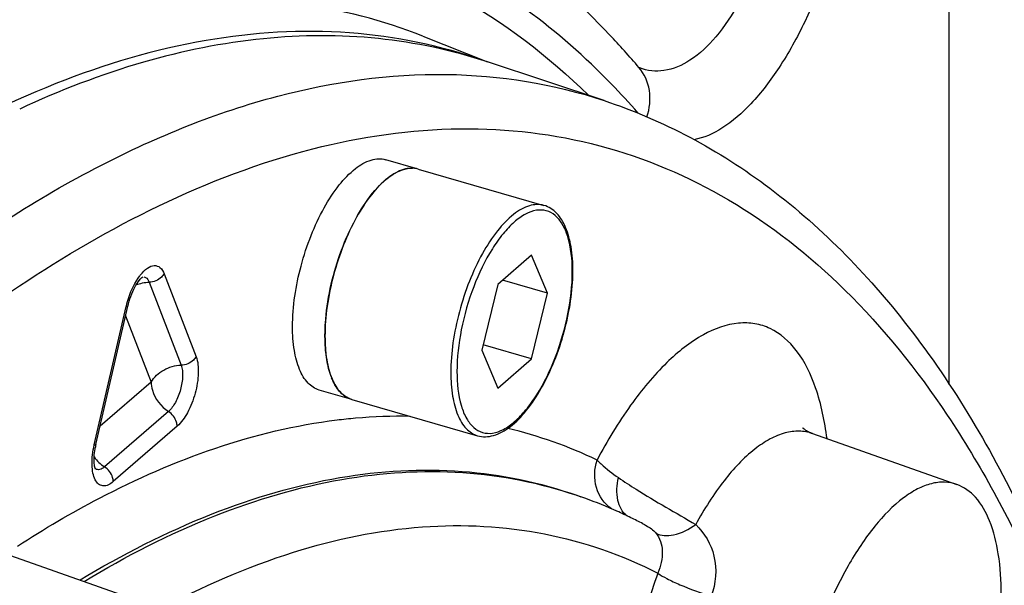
# Model space of a CAD drawing. Extents: x 0 to 594, y 0 to 420.
# Tile 69 of 93: x 529.45 to 536.03, y 215.35 to 219.12. Entities that reach past the tile are written whole.
import ezdxf

# ---------------------------------------------------------------- set-up
doc = ezdxf.new("R2010")
doc.units = 0
doc.header["$LTSCALE"] = 32.67
doc.layers.get('0').update_dxf_attribs({"linetype": 'CONTINUOUS'})
doc.layers.add('3_ALL_AXES', color=7, linetype='CONTINUOUS')
doc.layers.add('6_ALL_SURFACES', color=7, linetype='CONTINUOUS')

msp = doc.modelspace()

# ---------------------------------------------------------------- linework, layer by layer
at = {"color": 9, "linetype": 'CONTINUOUS'}
for p, q in [((535.6585, 216.6878), (535.6585, 222.5589)), ((530.4186, 217.427), (530.6318, 216.8731)), ((530.3187, 217.3706), (530.5319, 216.8167)), ((529.9524, 216.2847), (530.1656, 217.2079)), ((530.1617, 217.1466), (530.3321, 216.704)), ((530.3321, 216.704), (529.9913, 216.4089)), ((530.4475, 216.5074), (530.0211, 216.1381)), ((530.5053, 216.409), (530.0789, 216.0398))]:
    msp.add_line(p, q, dxfattribs=at)
at = {"color": 7, "linetype": 'CONTINUOUS'}
for p, q in [((532.1141, 218.1257), (532.9542, 217.8832)), ((532.8715, 217.5516), (532.645, 217.3554)), ((532.9778, 217.2972), (532.8715, 217.5516)), ((532.645, 217.3554), (532.5388, 216.917)), ((532.9778, 217.2972), (532.6778, 217.3838)), ((532.8715, 216.8587), (532.9778, 217.2972)), ((529.9632, 216.2872), (530.1764, 217.2104)), ((532.5388, 216.917), (532.645, 216.6626)), ((532.8715, 216.8587), (532.5474, 216.9523)), ((532.645, 216.6626), (532.8715, 216.8587)), ((531.6704, 216.5885), (532.5104, 216.346)), ((534.7462, 216.3607), (535.7097, 216.0208)), ((529.3545, 215.5596), (530.318, 215.2197))]:
    msp.add_line(p, q, dxfattribs=at)
msp.add_lwpolyline([(533.5912, 218.8005), (533.5915, 218.8002), (533.59, 218.8018), (533.5879, 218.8041)], dxfattribs=at)
at = {"color": 9, "linetype": 'CONTINUOUS'}
for centre, radius, start, end in [((533.7107, 219.0919), 0.3134, 247.04051, 248.07418), ((530.5152, 217.2176), 0.3249, 141.61529, 142.82351), ((531.9985, 217.4405), 1.1448, 359.99948, 0.37485), ((530.7896, 217.0638), 0.6404, 166.54459, 166.99579), ((532.013, 213.4698), 3.0072, 64.4837, 76.56069), ((532.2242, 213.1743), 2.9313, 70.56904, 71.12306), ((537.4668, 214.0566), 3.9951, 159.92009, 166.64199)]:
    msp.add_arc(centre, radius, start, end, dxfattribs=at)
at = {"color": 7, "linetype": 'CONTINUOUS'}
for centre, radius, start, end in [((531.9573, 217.448), 1.19, 359.64009, 359.99948), ((530.482, 216.1674), 0.5324, 166.99211, 168.86413), ((532.1344, 212.9207), 3.2004, 66.30579, 70.56301), ((532.1221, 212.892), 3.2316, 65.91211, 66.31058), ((532.1138, 212.8737), 3.2518, 64.0864, 65.9105), ((532.0979, 212.8409), 3.2882, 62.53129, 64.08647)]:
    msp.add_arc(centre, radius, start, end, dxfattribs=at)
at = {"color": 9, "linetype": 'CONTINUOUS'}
for points, knots in [([(535.0343, 220.5544), (535.0343, 220.3111), (534.9664, 219.8132), (534.767, 219.2273), (534.5382, 218.8118), (534.3542, 218.569), (534.1636, 218.3984), (534.0213, 218.3331), (533.9549, 218.3211)], [0, 0, 0, 0, 0.280229, 0.573223, 0.707428, 0.824976, 0.922285, 1, 1, 1, 1]), ([(534.5188, 220.4732), (534.5266, 220.3711), (534.5253, 220.1589), (534.4801, 219.8399), (534.3932, 219.5273), (534.2697, 219.2447), (534.1181, 219.0137), (533.9484, 218.8512), (533.7666, 218.7685), (533.644, 218.781), (533.5937, 218.8012)], [0, 0, 0, 0, 0.14371, 0.296727, 0.451121, 0.597786, 0.728093, 0.836536, 0.923913, 1, 1, 1, 1]), ([(531.3662, 219.6585), (531.7119, 219.5866), (532.4028, 219.3276), (532.9849, 218.8787), (533.2508, 218.6185)], [0, 0, 0, 0, 0.486997, 1, 1, 1, 1]), ([(532.1452, 219.0126), (531.8793, 219.1181), (531.3099, 219.2649), (530.7229, 219.2654), (530.4297, 219.234)], [0, 0, 0, 0, 0.492449, 1, 1, 1, 1]), ([(533.5817, 218.5005), (533.5242, 218.5662), (533.2954, 218.8148), (533.0406, 219.0401), (532.8385, 219.1883)], [0, 0, 0, 0, 0.258454, 1, 1, 1, 1]), ([(533.6408, 218.4733), (533.6601, 218.5296), (533.6741, 218.6496), (533.6243, 218.7614), (533.5879, 218.8041)], [0, 0, 0, 0, 0.514765, 1, 1, 1, 1]), ([(524.0406, 211.5674), (524.3926, 212.1855), (525.1132, 213.3544), (526.2843, 214.947), (527.4898, 216.2938), (528.7095, 217.3715), (529.9248, 218.1617), (531.1203, 218.6483), (532.2793, 218.8137), (533.018, 218.6946), (533.3554, 218.5829)], [0, 0, 0, 0, 0.171336, 0.330396, 0.475567, 0.605895, 0.721344, 0.82317, 0.914382, 1, 1, 1, 1]), ([(530.3829, 217.8801), (530.7124, 218.0384), (531.3686, 218.2893), (532.3767, 218.4372), (533.3367, 218.3245), (534.223, 217.9486), (535.0135, 217.3233), (535.6984, 216.4677), (536.2732, 215.398), (536.5643, 214.5967), (536.6939, 214.1674)], [0, 0, 0, 0, 0.127969, 0.244079, 0.353318, 0.462034, 0.576691, 0.702542, 0.843049, 1, 1, 1, 1]), ([(529.1406, 217.1264), (529.2433, 217.2015), (529.6403, 217.4795), (530.0607, 217.7253), (530.3829, 217.8801)], [0, 0, 0, 0, 0.262546, 1, 1, 1, 1]), ([(532.9542, 217.8832), (532.9232, 217.8922), (532.8686, 217.8888), (532.8021, 217.8593), (532.7261, 217.8077), (532.6341, 217.7094), (532.5361, 217.5577), (532.4512, 217.3753), (532.3854, 217.175), (532.3433, 216.9708), (532.3323, 216.8341), (532.3323, 216.7682)], [0, 0, 0, 0, 0.07003, 0.111072, 0.157618, 0.268245, 0.400484, 0.548314, 0.703522, 0.857033, 1, 1, 1, 1]), ([(533.1433, 217.448), (533.1428, 217.5244), (533.1326, 217.6327), (533.0824, 217.7555), (533.034, 217.8179), (532.9711, 217.8528), (532.8989, 217.8545), (532.8246, 217.8257), (532.7499, 217.7707), (532.6759, 217.6915), (532.5773, 217.5511), (532.4755, 217.3377), (532.3957, 217.0609), (532.3733, 216.8673), (532.3733, 216.7737)], [0, 0, 0, 0, 0.127985, 0.178567, 0.220802, 0.257846, 0.295091, 0.33783, 0.389057, 0.449551, 0.518661, 0.675834, 0.843073, 1, 1, 1, 1]), ([(530.2605, 217.4194), (530.274, 217.4364), (530.3001, 217.4638), (530.3493, 217.4877), (530.3975, 217.4711), (530.4126, 217.4425), (530.4186, 217.427)], [0, 0, 0, 0, 0.319188, 0.555671, 0.754867, 1, 1, 1, 1]), ([(530.4186, 217.427), (530.4138, 217.4188), (530.3892, 217.3879), (530.3483, 217.3713), (530.3187, 217.3706)], [0, 0, 0, 0, 0.241853, 1, 1, 1, 1]), ([(532.3733, 216.7737), (532.3733, 216.6965), (532.3828, 216.5869), (532.4322, 216.4622), (532.4802, 216.3985), (532.5428, 216.3621), (532.6151, 216.3591), (532.6896, 216.3871), (532.7646, 216.4416), (532.8388, 216.5205), (532.938, 216.6607), (533.0404, 216.8746), (533.1207, 217.1522), (533.1433, 217.3465), (533.1433, 217.4405)], [0, 0, 0, 0, 0.128839, 0.179836, 0.222374, 0.259516, 0.296625, 0.339087, 0.390003, 0.450216, 0.519099, 0.675995, 0.843133, 1, 1, 1, 1]), ([(530.1667, 217.2128), (530.1713, 217.2319), (530.1917, 217.3026), (530.2237, 217.3709), (530.2563, 217.414)], [0, 0, 0, 0, 0.266353, 1, 1, 1, 1]), ([(530.2832, 217.4065), (530.287, 217.4058), (530.3036, 217.3998), (530.3138, 217.3832), (530.3187, 217.3706)], [0, 0, 0, 0, 0.22133, 1, 1, 1, 1]), ([(530.1656, 217.2079), (530.1671, 217.2079), (530.1704, 217.2081), (530.1759, 217.2082), (530.1764, 217.2104)], [0, 0, 0, 0, 0.398196, 1, 1, 1, 1]), ([(534.8435, 216.3265), (534.8289, 216.4411), (534.7864, 216.6474), (534.6637, 216.9092), (534.5052, 217.0531), (534.3622, 217.0982), (534.2064, 217.1025), (533.9928, 217.0222), (533.7504, 216.8265), (533.5136, 216.54), (533.3752, 216.3102), (533.3084, 216.1837)], [0, 0, 0, 0, 0.142759, 0.2585, 0.35253, 0.396373, 0.441305, 0.542934, 0.66957, 0.82314, 1, 1, 1, 1]), ([(530.6318, 216.8731), (530.6448, 216.8392), (530.6512, 216.7549), (530.6299, 216.6275), (530.5828, 216.5054), (530.534, 216.4339), (530.5053, 216.409)], [0, 0, 0, 0, 0.217658, 0.492925, 0.772174, 1, 1, 1, 1]), ([(530.6318, 216.8731), (530.627, 216.8649), (530.6024, 216.834), (530.5615, 216.8174), (530.5319, 216.8167)], [0, 0, 0, 0, 0.241853, 1, 1, 1, 1]), ([(530.3321, 216.704), (530.3514, 216.7374), (530.4125, 216.7936), (530.4916, 216.8158), (530.5319, 216.8167)], [0, 0, 0, 0, 0.489363, 1, 1, 1, 1]), ([(530.5319, 216.8167), (530.5405, 216.7942), (530.5448, 216.7379), (530.5307, 216.653), (530.4992, 216.5716), (530.4667, 216.5239), (530.4475, 216.5074)], [0, 0, 0, 0, 0.217618, 0.492929, 0.772221, 1, 1, 1, 1]), ([(532.3323, 216.7682), (532.3323, 216.7154), (532.3385, 216.6181), (532.3711, 216.489), (532.4256, 216.3924), (532.4821, 216.3542), (532.5101, 216.3461)], [0, 0, 0, 0, 0.326831, 0.600264, 0.819215, 1, 1, 1, 1]), ([(530.3321, 216.704), (530.3321, 216.6855), (530.3443, 216.608), (530.3977, 216.5394), (530.4475, 216.5074)], [0, 0, 0, 0, 0.23757, 1, 1, 1, 1]), ([(530.5053, 216.409), (530.5053, 216.4183), (530.4992, 216.4571), (530.4725, 216.4913), (530.4475, 216.5074)], [0, 0, 0, 0, 0.237565, 1, 1, 1, 1]), ([(529.4395, 215.6088), (529.6169, 215.7236), (530.2774, 216.1131), (531.0201, 216.3833), (531.5725, 216.4514)], [0, 0, 0, 0, 0.275185, 1, 1, 1, 1]), ([(531.5725, 216.4514), (531.6136, 216.4564), (531.7761, 216.4737), (531.9398, 216.4795), (532.0617, 216.477)], [0, 0, 0, 0, 0.253902, 1, 1, 1, 1]), ([(534.7462, 216.3607), (534.7181, 216.3706), (534.6561, 216.3814), (534.5586, 216.3672), (534.458, 216.325), (534.3133, 216.2273), (534.1379, 216.0379), (534.023, 215.8558), (533.9672, 215.7529)], [0, 0, 0, 0, 0.084529, 0.174718, 0.275967, 0.39142, 0.667865, 1, 1, 1, 1]), ([(530.0789, 216.0398), (530.0601, 216.0235), (530.0241, 216.002), (529.9776, 216.0217), (529.9551, 216.0539), (529.9413, 216.0984), (529.9339, 216.1773), (529.9423, 216.2411), (529.9524, 216.2847)], [0, 0, 0, 0, 0.196843, 0.279227, 0.375654, 0.497488, 0.645872, 1, 1, 1, 1]), ([(529.9524, 216.2847), (529.9539, 216.2847), (529.9572, 216.285), (529.9627, 216.285), (529.9632, 216.2872)], [0, 0, 0, 0, 0.398196, 1, 1, 1, 1]), ([(533.4048, 215.8579), (533.3574, 215.8909), (533.2839, 215.9979), (533.2895, 216.1252), (533.3084, 216.1837)], [0, 0, 0, 0, 0.484201, 1, 1, 1, 1]), ([(533.3084, 216.1837), (533.317, 216.1746), (533.3613, 216.1315), (533.411, 216.0942), (533.4514, 216.066)], [0, 0, 0, 0, 0.202491, 1, 1, 1, 1]), ([(529.8573, 215.3831), (530.1385, 215.5527), (530.6973, 215.8384), (531.5628, 216.094), (532.3979, 216.1441), (532.9269, 216.0348), (533.1727, 215.9481)], [0, 0, 0, 0, 0.283842, 0.539594, 0.774733, 1, 1, 1, 1]), ([(529.8843, 215.3737), (530.163, 215.5418), (530.7169, 215.8254), (531.5747, 216.0812), (532.4026, 216.1354), (532.9282, 216.0316), (533.1726, 215.948)], [0, 0, 0, 0, 0.283709, 0.539557, 0.774828, 1, 1, 1, 1]), ([(530.0211, 216.1381), (530.0117, 216.13), (529.9927, 216.1166), (529.9682, 216.1191), (529.96, 216.1241)], [0, 0, 0, 0, 0.563548, 1, 1, 1, 1]), ([(530.0789, 216.0398), (530.0789, 216.049), (530.0728, 216.0878), (530.0461, 216.1221), (530.0211, 216.1381)], [0, 0, 0, 0, 0.237565, 1, 1, 1, 1]), ([(533.5068, 215.8115), (533.4755, 215.8358), (533.433, 215.9247), (533.4402, 216.0167), (533.4514, 216.066)], [0, 0, 0, 0, 0.439556, 1, 1, 1, 1]), ([(533.4514, 216.066), (533.4897, 216.0392), (533.6584, 215.9294), (533.8346, 215.832), (533.9672, 215.7529)], [0, 0, 0, 0, 0.232413, 1, 1, 1, 1]), ([(530.3861, 215.1852), (530.672, 215.3389), (531.2407, 215.5892), (532.1191, 215.7719), (532.9597, 215.7296), (533.4767, 215.5495), (533.7145, 215.4283)], [0, 0, 0, 0, 0.280717, 0.533813, 0.769153, 1, 1, 1, 1]), ([(533.6146, 215.7584), (533.6222, 215.7545), (533.6532, 215.7375), (533.6839, 215.7174), (533.7012, 215.6967)], [0, 0, 0, 0, 0.239903, 1, 1, 1, 1]), ([(533.7012, 215.6967), (533.7344, 215.6757), (533.8393, 215.6769), (533.9225, 215.7216), (533.9672, 215.7529)], [0, 0, 0, 0, 0.41821, 1, 1, 1, 1]), ([(533.9672, 215.7529), (534.0257, 215.6968), (534.1177, 215.5407), (534.1011, 215.3595), (534.0705, 215.2759)], [0, 0, 0, 0, 0.476569, 1, 1, 1, 1]), ([(533.7012, 215.6967), (533.7282, 215.664), (533.7573, 215.5676), (533.7334, 215.4751), (533.7145, 215.4283)], [0, 0, 0, 0, 0.456774, 1, 1, 1, 1]), ([(533.7145, 215.4283), (533.733, 215.4146), (533.7816, 215.3876), (533.8991, 215.3334), (533.9995, 215.2971), (534.0705, 215.2759)], [0, 0, 0, 0, 0.177881, 0.427576, 1, 1, 1, 1])]:
    msp.add_open_spline(points, degree=3, knots=knots, dxfattribs=at)
at = {"color": 7, "linetype": 'CONTINUOUS'}
for points, knots in [([(533.5879, 218.8041), (533.5246, 218.8784), (533.2713, 219.1612), (532.9878, 219.4175), (532.7618, 219.5863)], [0, 0, 0, 0, 0.25704, 1, 1, 1, 1]), ([(532.5767, 218.8407), (532.3411, 218.9187), (531.8433, 219.0246), (531.062, 219.0199), (530.252, 218.8553), (529.7213, 218.6505), (529.4544, 218.5263)], [0, 0, 0, 0, 0.231896, 0.470967, 0.72499, 1, 1, 1, 1]), ([(533.3554, 218.5829), (533.5521, 218.5177), (533.9392, 218.3516), (534.6728, 217.8812), (535.4915, 217.0303), (536.2578, 215.7039), (536.6204, 214.6888), (536.7764, 214.1411)], [0, 0, 0, 0, 0.106754, 0.215842, 0.447345, 0.706545, 1, 1, 1, 1]), ([(532.1141, 218.1257), (532.0831, 218.1347), (532.0285, 218.1313), (531.9621, 218.1018), (531.8861, 218.0503), (531.7941, 217.9519), (531.6961, 217.8003), (531.6112, 217.618), (531.5454, 217.4177), (531.5032, 217.2134), (531.4923, 217.0766), (531.4923, 217.0107)], [0, 0, 0, 0, 0.070012, 0.111041, 0.157571, 0.268158, 0.400346, 0.548138, 0.703358, 0.856937, 1, 1, 1, 1]), ([(533.1473, 217.448), (533.1473, 217.5009), (533.141, 217.5991), (533.1071, 217.7313), (533.048, 217.8332), (532.9858, 217.8741), (532.9542, 217.8832)], [0, 0, 0, 0, 0.314321, 0.581494, 0.80431, 1, 1, 1, 1]), ([(532.5104, 216.346), (532.5275, 216.3411), (532.5641, 216.3364), (532.6418, 216.3493), (532.7401, 216.4066), (532.8458, 216.5174), (532.9435, 216.6662), (533.0276, 216.8443), (533.093, 217.0403), (533.1354, 217.2409), (533.1469, 217.3755), (533.1473, 217.4405)], [0, 0, 0, 0, 0.038624, 0.07881, 0.169416, 0.279771, 0.409886, 0.55488, 0.707257, 0.85843, 1, 1, 1, 1]), ([(530.1764, 217.2104), (530.1866, 217.2547), (530.2082, 217.3158), (530.2479, 217.3786), (530.2675, 217.4004), (530.2763, 217.4065)], [0, 0, 0, 0, 0.611908, 0.855825, 1, 1, 1, 1]), ([(531.4923, 217.0107), (531.4923, 216.9578), (531.4984, 216.8605), (531.5312, 216.7312), (531.5858, 216.6346), (531.6423, 216.5966), (531.6704, 216.5885)], [0, 0, 0, 0, 0.327017, 0.600467, 0.819312, 1, 1, 1, 1]), ([(534.6847, 216.3951), (534.6837, 216.3966), (534.678, 216.404), (534.6924, 216.3887), (534.7009, 216.3835), (534.7197, 216.3712), (534.7349, 216.3647), (534.7462, 216.3607)], [0, 0, 0, 0, 0.066949, 0.225008, 0.374239, 0.558072, 1, 1, 1, 1]), ([(529.9613, 216.1218), (529.9588, 216.1259), (529.9543, 216.1418), (529.9477, 216.1912), (529.9531, 216.2371), (529.9596, 216.2702)], [0, 0, 0, 0, 0.09609, 0.324322, 1, 1, 1, 1]), ([(535.7097, 216.0208), (535.6836, 216.03), (535.6263, 216.0403), (535.536, 216.0286), (535.4429, 215.9914), (535.3086, 215.9046), (535.145, 215.7346), (534.9708, 215.4695), (534.8194, 215.1487), (534.7018, 214.7947), (534.6264, 214.433), (534.6067, 214.1907), (534.6067, 214.0739)], [0, 0, 0, 0, 0.034079, 0.070292, 0.11072, 0.15662, 0.266198, 0.397977, 0.545958, 0.701801, 0.856195, 1, 1, 1, 1]), ([(536.0069, 215.2865), (536.0069, 215.3768), (535.9966, 215.5436), (535.942, 215.7661), (535.8513, 215.934), (535.7573, 216.0041), (535.7097, 216.0208)], [0, 0, 0, 0, 0.324989, 0.598372, 0.818662, 1, 1, 1, 1])]:
    msp.add_open_spline(points, degree=3, knots=knots, dxfattribs=at)
at = {"color": 9, "linetype": 'CONTINUOUS'}
for points in [[(530.2318, 217.3524), (530.2593, 217.3635), (530.2891, 217.3699), (530.3187, 217.3706)], [(529.9512, 216.2045), (529.9701, 216.1785), (529.9941, 216.1555), (530.0211, 216.1381)]]:
    msp.add_open_spline(points, degree=3, dxfattribs=at)
at = {"layer": '3_ALL_AXES', "color": 7, "linetype": 'CONTINUOUS'}
for p, q in [((532.1452, 219.0126), (532.5769, 218.8412)), ((533.3554, 218.5829), (532.5767, 218.8407)), ((532.1141, 218.1257), (531.8976, 218.1882)), ((531.6704, 216.5885), (531.4539, 216.651))]:
    msp.add_line(p, q, dxfattribs=at)
for centre, radius, start, end in [((532.4114, 216.9974), 0.9187, 185.65934, 185.90624), ((532.1424, 216.9546), 0.6462, 192.25101, 193.0319), ((531.9431, 216.8947), 0.4379, 201.18317, 201.84452), ((531.8031, 216.8242), 0.2808, 212.77434, 213.74897), ((531.7119, 216.7324), 0.1498, 248.14476, 253.36272)]:
    msp.add_arc(centre, radius, start, end, dxfattribs=at)
for points, knots in [([(532.5549, 218.8472), (532.2663, 218.9491), (531.6447, 219.0772), (530.6636, 219.0164), (529.6466, 218.7131), (528.9905, 218.3751), (528.6603, 218.1745)], [0, 0, 0, 0, 0.225048, 0.460066, 0.715882, 1, 1, 1, 1]), ([(531.2758, 217.0732), (531.2758, 217.2096), (531.3086, 217.4181), (531.3947, 217.6806), (531.4797, 217.8629), (531.5777, 218.0148), (531.6827, 218.1261), (531.7898, 218.1922), (531.8668, 218.1971), (531.8978, 218.1882)], [0, 0, 0, 0, 0.296382, 0.451744, 0.59969, 0.732001, 0.842683, 0.929928, 1, 1, 1, 1]), ([(531.81, 217.9638), (531.8491, 218.0119), (531.9242, 218.0899), (532.0306, 218.133), (532.076, 218.1316)], [0, 0, 0, 0, 0.576769, 1, 1, 1, 1]), ([(531.4972, 217.1231), (531.5105, 217.2799), (531.5652, 217.5116), (531.6883, 217.7881), (531.767, 217.911), (531.81, 217.9638)], [0, 0, 0, 0, 0.520739, 0.774753, 1, 1, 1, 1]), ([(531.4923, 217.0107), (531.4923, 217.0198), (531.4927, 217.0573), (531.4948, 217.0948), (531.4972, 217.1231)], [0, 0, 0, 0, 0.243096, 1, 1, 1, 1]), ([(531.4537, 216.651), (531.4257, 216.6591), (531.3692, 216.6973), (531.3146, 216.7938), (531.282, 216.9231), (531.2758, 217.0204), (531.2758, 217.0732)], [0, 0, 0, 0, 0.180721, 0.399516, 0.673155, 1, 1, 1, 1]), ([(531.4972, 216.9068), (531.4964, 216.9152), (531.4934, 216.9497), (531.4923, 216.9844), (531.4923, 217.0107)], [0, 0, 0, 0, 0.241942, 1, 1, 1, 1]), ([(531.511, 216.8175), (531.5095, 216.8243), (531.5038, 216.8525), (531.4998, 216.8811), (531.4976, 216.9029)], [0, 0, 0, 0, 0.240288, 1, 1, 1, 1]), ([(531.5349, 216.7365), (531.5327, 216.7421), (531.524, 216.7658), (531.5172, 216.7902), (531.5129, 216.8089)], [0, 0, 0, 0, 0.238506, 1, 1, 1, 1]), ([(531.567, 216.6721), (531.5641, 216.6766), (531.5526, 216.6957), (531.543, 216.716), (531.5367, 216.7318)], [0, 0, 0, 0, 0.237515, 1, 1, 1, 1]), ([(531.6561, 216.5934), (531.6478, 216.5967), (531.6133, 216.6143), (531.586, 216.6436), (531.5696, 216.6682)], [0, 0, 0, 0, 0.233632, 1, 1, 1, 1])]:
    msp.add_open_spline(points, degree=3, knots=knots, dxfattribs=at)
at = {"layer": '6_ALL_SURFACES', "color": 7, "linetype": 'CONTINUOUS'}
msp.add_line((533.1727, 215.9481), (533.1994, 215.9387), dxfattribs=at)

doc.saveas('drawing.dxf')
